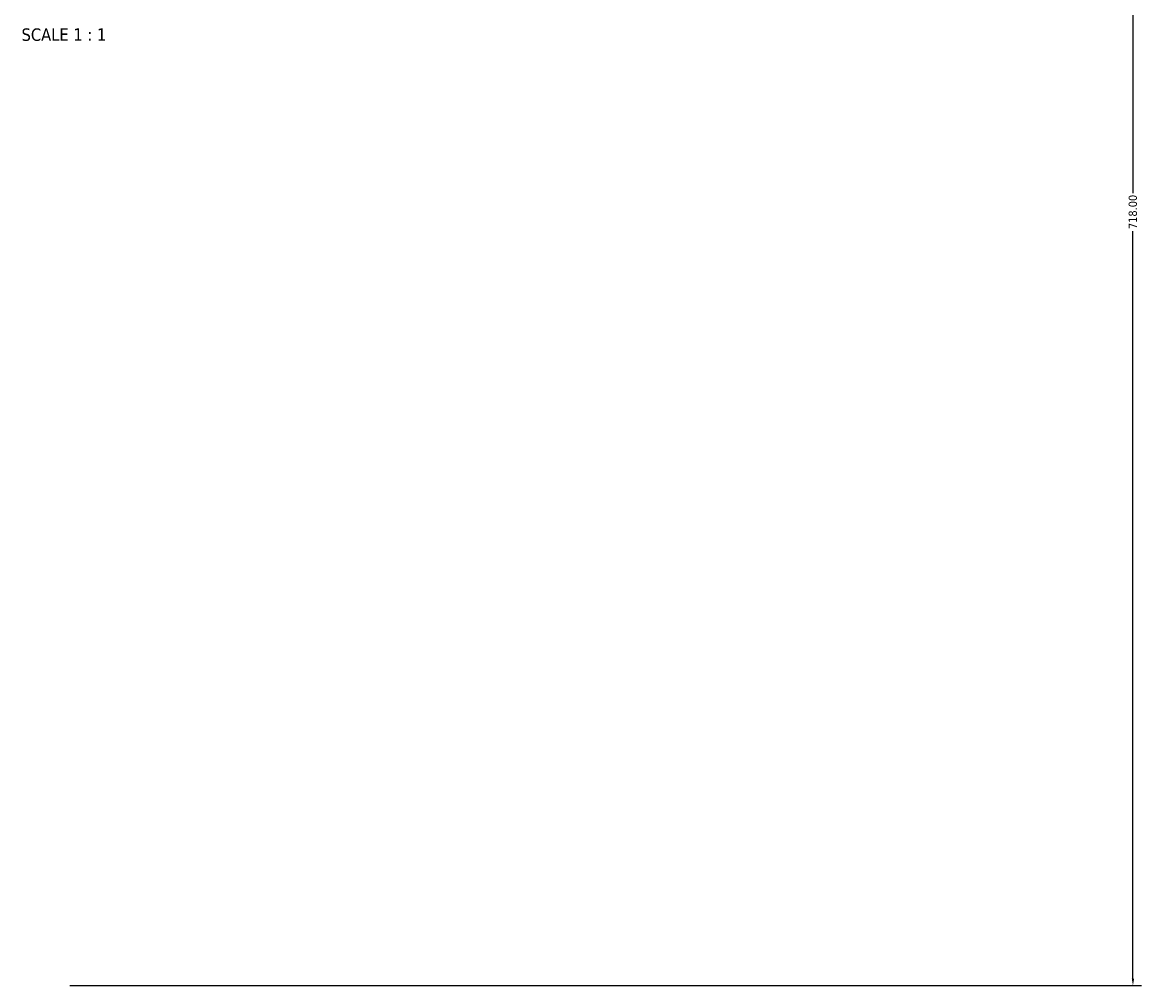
# Model space of a CAD drawing. Header units: millimetres. Extents: x -449 to 1834, y -500 to 2533.
# Tile 6 of 8: x 576 to 987, y 1681 to 2034. Entities that reach past the tile are written whole.
import ezdxf

# ---------------------------------------------------------------- set-up
doc = ezdxf.new("R2010")
doc.units = ezdxf.units.MM
doc.layers.add('Dimension (ANSI)', color=7, linetype='Continuous', lineweight=25)
doc.layers.add('Symbol (ANSI)', color=7, linetype='Continuous', lineweight=25)
doc.styles.add('Label Text (ANSI)', font='tahoma.ttf')
doc.styles.add('Note Text (ANSI)', font='tahoma.ttf')
doc.dimstyles.new('Default - mm (ANSI)', dxfattribs={"dimtxt": 3.048, "dimasz": 2.5, "dimexe": 3.175, "dimexo": 1.6002, "dimgap": 0.8, "dimtad": 0, "dimtoh": 1, "dimrnd": 1e-08, "dimzin": 4, "dimdsep": 46, "dimtxsty": 'Note Text (ANSI)', "dimcen": 0.09, "dimdle": 10, "dimclrd": 256, "dimclre": 256, "dimclrt": 256, "dimadec": 1, "dimazin": 1, "dimtfac": 1, "dimtofl": 0, "dimtmove": 0, "dimatfit": 3, "dimfxl": 1, "dimtolj": 1, "dimtzin": 4, "dimlwd": -1, "dimlwe": -1, "dimarcsym": 0})

# ---------------------------------------------------------------- blocks, each defined once
blk = doc.blocks.new('*D10')
at = {"layer": 'Defpoints', "color": 0, "transparency": 16777216}
for p in [(816.23, 2070.48), (591.53, 1680.59)]:
    blk.add_point(p, dxfattribs=at)
at = {"layer": 'Dimension (ANSI)', "transparency": 16777216}
for p, q in [((778.86, 2158.63), (867.03, 2158.63)), ((867.03, 2158.63), (817.48, 2072.65))]:
    blk.add_line(p, q, dxfattribs=at)
blk.add_solid([(817.12, 2072.85), (817.84, 2072.44), (816.23, 2070.48)], dxfattribs=at)
at = {"layer": 'Dimension (ANSI)', "transparency": 16777216, "insert": (763.23, 2160.22), "char_height": 3.048, "attachment_point": 1, "style": 'Note Text (ANSI)'}
blk.add_mtext('\\A1;R450.00', dxfattribs=at)
blk = doc.blocks.new('*D11')
at = {"layer": 'Defpoints', "color": 0, "transparency": 16777216}
for p in [(738.03, 2398.59), (591.53, 1680.59), (983.53, 1680.59)]:
    blk.add_point(p, dxfattribs=at)
at = {"layer": 'Dimension (ANSI)', "transparency": 16777216}
for p, q in [((739.63, 2398.59), (986.71, 2398.59)), ((983.53, 2396.09), (983.53, 1971.56)), ((983.53, 1683.09), (983.53, 1957.62)), ((593.13, 1680.59), (986.71, 1680.59))]:
    blk.add_line(p, q, dxfattribs=at)
for points in [[(983.11, 2396.09), (983.95, 2396.09), (983.53, 2398.59)], [(983.11, 1683.09), (983.95, 1683.09), (983.53, 1680.59)]]:
    blk.add_solid(points, dxfattribs=at)
at = {"layer": 'Dimension (ANSI)', "transparency": 16777216, "insert": (981.94, 1958.42), "char_height": 3.048, "attachment_point": 1, "rotation": 90, "style": 'Note Text (ANSI)'}
blk.add_mtext('\\A1;718.00', dxfattribs=at)

msp = doc.modelspace()

# ---------------------------------------------------------------- texts
at = {"layer": 'Symbol (ANSI)', "insert": (575.4261, 2027.455), "char_height": 4.572, "attachment_point": 7, "style": 'Label Text (ANSI)'}
msp.add_mtext('SCALE 1 : 1', dxfattribs=at)

# ---------------------------------------------------------------- dimensions: what is measured, and where the dimension line sits
at = {"layer": 'Dimension (ANSI)'}
dim = msp.add_linear_dim(base=(983.5312, 1680.5943), p1=(738.0312, 2398.5943), p2=(591.5312, 1680.5943), angle=270, dimstyle='Default - mm (ANSI)', override={"dimgap": 0.8, "dimtoh": 0, "dimdec": 2, "dimtol": 0, "dimlim": 0, "dimtp": 0, "dimtm": 0, "dimtdec": 2, "dimatfit": 1}, dxfattribs=at)
dim.commit()
dim.dimension.update_dxf_attribs({"geometry": '*D11', "text_midpoint": (983.5312, 1964.5943), "dimtype": 160})
dim = msp.add_radius_dim(center=(591.5312, 1680.5943), mpoint=(816.2293, 2070.4799), dimstyle='Default - mm (ANSI)', override={"dimgap": 0.8, "dimtih": 1, "dimdec": 2, "dimlfac": 1, "dimcen": 0, "dimtol": 0, "dimlim": 0, "dimtp": 0, "dimtm": 0, "dimtdec": 2}, dxfattribs=at)
dim.commit()
dim.dimension.update_dxf_attribs({"geometry": '*D10', "text_midpoint": (770.6427, 2158.6339), "dimtype": 164})

doc.saveas('drawing.dxf')
